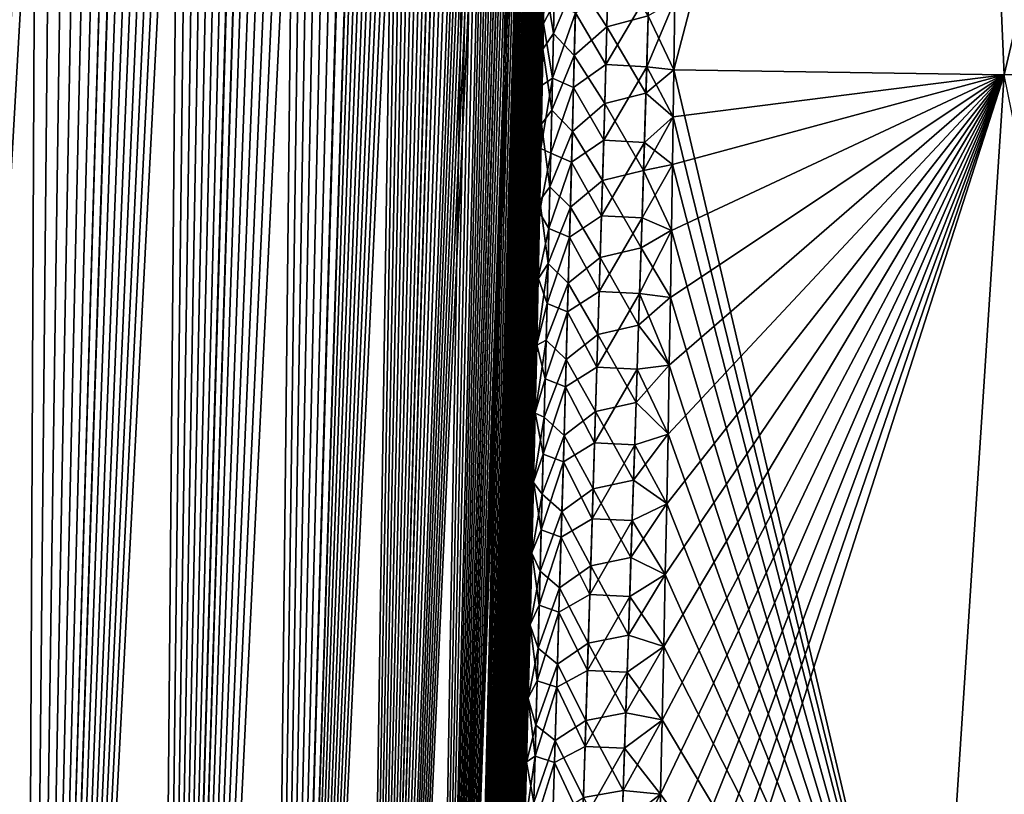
# Model space of a CAD drawing. Header units: metres. Extents: x -109 to 109, y -108 to 40.
# Tile 21 of 230: x -94.46 to -88.27, y -91.26 to -86.39. Entities that reach past the tile are written whole.
import ezdxf

# ---------------------------------------------------------------- set-up
doc = ezdxf.new("R2010")
doc.units = ezdxf.units.M
doc.layers.add('solid_K_24_42_17_000C74_XXXX', color=7, linetype='CONTINUOUS')

msp = doc.modelspace()

# ---------------------------------------------------------------- linework, layer by layer
at = {"layer": 'solid_K_24_42_17_000C74_XXXX'}
for points in [[(-94.447647, -102.814323, -9.416268), (-92.932785, -68.182434, -9.58443), (-92.840744, -68.197952, -9.748651)], [(-94.447647, -102.814323, -9.416268), (-93.026627, -68.18335, -9.42215), (-92.932785, -68.182434, -9.58443)], [(-94.447647, -102.814323, -9.416268), (-93.123207, -68.200546, -9.26022), (-93.026627, -68.18335, -9.42215)], [(-94.447647, -102.814323, -9.416268), (-92.840744, -68.197952, -9.748651), (-92.74968, -68.230331, -9.916449)], [(-94.447647, -102.814323, -9.416268), (-93.223358, -68.234657, -9.097376), (-93.123207, -68.200546, -9.26022)], [(-94.447647, -102.814323, -9.416268), (-92.74968, -68.230331, -9.916449), (-92.659004, -68.280769, -10.089181)], [(-94.447647, -102.814323, -9.416268), (-93.328117, -68.287125, -8.932212), (-93.223358, -68.234657, -9.097376)], [(-93.629028, -102.814362, 10.834067), (-93.022163, -68.182907, 9.429756), (-93.118828, -68.199364, 9.267455)], [(-93.629028, -102.814362, 10.834067), (-92.928116, -68.182907, 9.592643), (-93.022163, -68.182907, 9.429756)], [(-93.629028, -102.814362, 10.834067), (-92.835831, -68.199203, 9.757564), (-92.928116, -68.182907, 9.592643)], [(-93.629028, -102.814362, 10.834067), (-92.744606, -68.23262, 9.925951), (-92.835831, -68.199203, 9.757564)], [(-93.629028, -102.814362, 10.834067), (-93.118828, -68.199364, 9.267455), (-93.219139, -68.232971, 9.104136)], [(-93.629028, -102.814362, 10.834067), (-92.653587, -68.28447, 10.099691), (-92.744606, -68.23262, 9.925951)], [(-93.629028, -102.814362, 10.834067), (-93.219139, -68.232971, 9.104136), (-93.324188, -68.284912, 8.938316)], [(-93.62915, -102.814377, -10.833833), (-94.447647, -102.814323, -9.416268), (-92.659004, -68.280769, -10.089181)], [(-94.447647, -102.814323, -9.416268), (-93.438812, -68.359993, -8.763078), (-93.328117, -68.287125, -8.932212)], [(-94.447433, -102.814339, 9.416606), (-93.324188, -68.284912, 8.938316), (-93.434982, -68.357117, 8.768842)], [(-94.447433, -102.814339, 9.416606), (-93.629028, -102.814362, 10.834067), (-93.324188, -68.284912, 8.938316)], [(-93.62915, -102.814377, -10.833833), (-92.659004, -68.280769, -10.089181), (-92.568039, -68.351288, -10.268619)], [(-93.629028, -102.814362, 10.834067), (-92.562141, -68.356621, 10.280478), (-92.653587, -68.28447, 10.099691)], [(-94.447433, -102.814339, 9.416606), (-93.434982, -68.357117, 8.768842), (-93.552803, -68.452438, 8.594313)], [(-93.62915, -102.814377, -10.833833), (-92.568039, -68.351288, -10.268619), (-92.476082, -68.444664, -10.456824)], [(-93.629028, -102.814362, 10.834067), (-92.936798, -102.673813, 12.322021), (-92.562141, -68.356621, 10.280478)], [(-92.936798, -102.673813, 12.322021), (-92.46981, -68.451813, 10.469918), (-92.562141, -68.356621, 10.280478)], [(-95.389999, -102.673729, -8.073124), (-93.556717, -68.455933, -8.588606), (-93.438812, -68.359993, -8.763078)], [(-94.447647, -102.814323, -9.416268), (-95.389999, -102.673729, -8.073124), (-93.438812, -68.359993, -8.763078)], [(-95.389999, -102.673729, -8.073124), (-93.683083, -68.578522, -8.407708), (-93.556717, -68.455933, -8.588606)], [(-94.447433, -102.814339, 9.416606), (-93.552803, -68.452438, 8.594313), (-93.679207, -68.574532, 8.413167)], [(-93.62915, -102.814377, -10.833833), (-92.476082, -68.444664, -10.456824), (-92.382645, -68.5644, -10.655747)], [(-92.936798, -102.673813, 12.322021), (-92.376175, -68.573685, 10.669834), (-92.46981, -68.451813, 10.469918)], [(-95.389999, -102.673729, -8.073124), (-93.819427, -68.732323, -8.219105), (-93.683083, -68.578522, -8.407708)], [(-94.447433, -102.814339, 9.416606), (-93.679207, -68.574532, 8.413167), (-93.815483, -68.727547, 8.224475)], [(-93.62915, -102.814377, -10.833833), (-92.382645, -68.5644, -10.655747), (-92.28756, -68.714836, -10.866991)], [(-92.936798, -102.673813, 12.322021), (-92.280853, -68.726692, 10.882255), (-92.376175, -68.573685, 10.669834)], [(-94.447433, -102.814339, 9.416606), (-93.815483, -68.727547, 8.224475), (-93.962738, -68.916412, 8.027759)], [(-93.62915, -102.814377, -10.833833), (-92.28756, -68.714836, -10.866991), (-92.190651, -68.901482, -11.092478)], [(-92.936798, -102.673813, 12.322021), (-92.184036, -68.915497, 11.108274), (-92.280853, -68.726692, 10.882255)], [(-95.389999, -102.673729, -8.073124), (-93.967033, -68.922318, -8.022128), (-93.819427, -68.732323, -8.219105)], [(-94.447433, -102.814339, 9.416606), (-93.962738, -68.916412, 8.027759), (-94.121979, -69.146706, 7.82286)], [(-93.62915, -102.814377, -10.833833), (-92.190651, -68.901482, -11.092478), (-92.092377, -69.129768, -11.333028)], [(-92.936798, -102.673813, 12.322021), (-92.086243, -69.1455, 11.348489), (-92.184036, -68.915497, 11.108274)], [(-95.389999, -102.673729, -8.073124), (-94.126526, -69.15361, -7.817119), (-93.967033, -68.922318, -8.022128)], [(-95.389999, -102.673729, -8.073124), (-94.29821, -69.431015, -7.604903), (-94.126526, -69.15361, -7.817119)], [(-94.447433, -102.814339, 9.416606), (-94.121979, -69.146706, 7.82286), (-94.293648, -69.423256, 7.610432)], [(-93.62915, -102.814377, -10.833833), (-92.092377, -69.129768, -11.333028), (-91.99379, -69.404533, -11.588164)], [(-92.936798, -102.673813, 12.322021), (-91.988235, -69.421478, 11.602988), (-92.086243, -69.1455, 11.348489)], [(-92.936829, -102.673828, -12.321931), (-93.62915, -102.814377, -10.833833), (-91.99379, -69.404533, -11.588164)], [(-92.936829, -102.673828, -12.321931), (-91.99379, -69.404533, -11.588164), (-91.895912, -69.730164, -11.857333)], [(-95.389999, -102.673729, -8.073124), (-94.482361, -69.759254, -7.386356), (-94.29821, -69.431015, -7.604903)], [(-95.389816, -102.673767, 8.073364), (-94.293648, -69.423256, 7.610432), (-94.477829, -69.750809, 7.391623)], [(-95.389816, -102.673767, 8.073364), (-94.447433, -102.814339, 9.416606), (-94.293648, -69.423256, 7.610432)], [(-92.936798, -102.673813, 12.322021), (-91.890923, -69.748352, 11.87153), (-91.988235, -69.421478, 11.602988)], [(-92.936829, -102.673828, -12.321931), (-91.895912, -69.730164, -11.857333), (-91.847527, -69.913559, -11.997086)], [(-92.936798, -102.673813, 12.322021), (-92.374969, -102.389511, 13.877009), (-91.890923, -69.748352, 11.87153)], [(-92.374969, -102.389511, 13.877009), (-91.842812, -69.932373, 12.010978), (-91.890923, -69.748352, 11.87153)], [(-92.936829, -102.673828, -12.321931), (-91.847527, -69.913559, -11.997086), (-91.799675, -70.111702, -12.140253)], [(-92.374969, -102.389511, 13.877009), (-91.795235, -70.130981, 12.153804), (-91.842812, -69.932373, 12.010978)], [(-92.936829, -102.673828, -12.321931), (-91.799675, -70.111702, -12.140253), (-91.752434, -70.324944, -12.286847)], [(-92.374969, -102.389511, 13.877009), (-91.748268, -70.344589, 12.300027), (-91.795235, -70.130981, 12.153804)], [(-92.936829, -102.673828, -12.321931), (-91.752434, -70.324944, -12.286847), (-91.70594, -70.554657, -12.436835)], [(-92.374969, -102.389511, 13.877009), (-91.702072, -70.574631, 12.449594), (-91.748268, -70.344589, 12.300027)], [(-92.936829, -102.673828, -12.321931), (-91.70594, -70.554657, -12.436835), (-91.660271, -70.800621, -12.59024)], [(-92.374969, -102.389511, 13.877009), (-91.656693, -70.820885, 12.602534), (-91.702072, -70.574631, 12.449594)], [(-92.936829, -102.673828, -12.321931), (-91.660271, -70.800621, -12.59024), (-91.615585, -71.06472, -12.746976)], [(-92.374969, -102.389511, 13.877009), (-91.612289, -71.085213, 12.758819), (-91.656693, -70.820885, 12.602534)], [(-92.936829, -102.673828, -12.321931), (-91.615585, -71.06472, -12.746976), (-91.571945, -71.346642, -12.907063)], [(-92.374969, -102.389511, 13.877009), (-91.568916, -71.367279, 12.918473), (-91.612289, -71.085213, 12.758819)], [(-92.936829, -102.673828, -12.321931), (-91.571945, -71.346642, -12.907063), (-91.529518, -71.648193, -13.070462)], [(-92.374969, -102.389511, 13.877009), (-91.526741, -71.668907, 13.081435), (-91.568916, -71.367279, 12.918473)], [(-92.936829, -102.673828, -12.321931), (-91.529518, -71.648193, -13.070462), (-91.48838, -71.96965, -13.237178)], [(-92.374969, -102.389511, 13.877009), (-91.485855, -71.990387, 13.247699), (-91.526741, -71.668907, 13.081435)], [(-92.374962, -102.389511, -13.877025), (-92.936829, -102.673828, -12.321931), (-91.48838, -71.96965, -13.237178)], [(-92.374969, -102.389511, 13.877009), (-91.446373, -72.332756, 13.417241), (-91.485855, -71.990387, 13.247699)], [(-92.374962, -102.389511, -13.877025), (-91.48838, -71.96965, -13.237178), (-91.448654, -72.312065, -13.407183)], [(-92.374962, -102.389511, -13.877025), (-91.448654, -72.312065, -13.407183), (-91.410477, -72.676926, -13.580441)], [(-92.374969, -102.389511, 13.877009), (-91.949875, -101.955246, 15.495239), (-91.446373, -72.332756, 13.417241)], [(-91.949875, -101.955246, 15.495239), (-91.408432, -72.69751, 13.59002), (-91.446373, -72.332756, 13.417241)], [(-92.374962, -102.389511, -13.877025), (-91.410477, -72.676926, -13.580441), (-91.373932, -73.064224, -13.756949)], [(-91.949875, -101.955246, 15.495239), (-91.372108, -73.084648, 13.76604), (-91.408432, -72.69751, 13.59002)], [(-92.374962, -102.389511, -13.877025), (-91.373932, -73.064224, -13.756949), (-91.339203, -73.476494, -13.936599)], [(-91.949875, -101.955246, 15.495239), (-91.337601, -73.496696, 13.945207), (-91.372108, -73.084648, 13.76604)], [(-92.374962, -102.389511, -13.877025), (-91.339203, -73.476494, -13.936599), (-91.306343, -73.913231, -14.119415)], [(-91.949875, -101.955246, 15.495239), (-91.304947, -73.933136, 14.127546), (-91.337601, -73.496696, 13.945207)], [(-92.374962, -102.389511, -13.877025), (-91.306343, -73.913231, -14.119415), (-91.285583, -74.219429, -14.242971)], [(-91.949875, -101.955246, 15.495239), (-91.284309, -74.239113, 14.250788), (-91.304947, -73.933136, 14.127546)], [(-92.374962, -102.389511, -13.877025), (-91.285583, -74.219429, -14.242971), (-91.265785, -74.538101, -14.36785)], [(-91.949875, -101.955246, 15.495239), (-91.264633, -74.557533, 14.375355), (-91.284309, -74.239113, 14.250788)], [(-92.374962, -102.389511, -13.877025), (-91.265785, -74.538101, -14.36785), (-91.246933, -74.86866, -14.494083)], [(-91.949875, -101.955246, 15.495239), (-91.245895, -74.887825, 14.50128), (-91.264633, -74.557533, 14.375355)], [(-92.374962, -102.389511, -13.877025), (-91.246933, -74.86866, -14.494083), (-91.229118, -75.212341, -14.621584)], [(-91.949875, -101.955246, 15.495239), (-91.228195, -75.231201, 14.628473), (-91.245895, -74.887825, 14.50128)], [(-92.374962, -102.389511, -13.877025), (-91.229118, -75.212341, -14.621584), (-91.21241, -75.570206, -14.750277)], [(-91.949875, -101.955246, 15.495239), (-91.211586, -75.588745, 14.756859), (-91.228195, -75.231201, 14.628473)], [(-92.374962, -102.389511, -13.877025), (-91.21241, -75.570206, -14.750277), (-91.19677, -75.941315, -14.88024)], [(-91.949875, -101.955246, 15.495239), (-91.196053, -75.959496, 14.886518), (-91.211586, -75.588745, 14.756859)], [(-92.374962, -102.389511, -13.877025), (-91.19677, -75.941315, -14.88024), (-91.182274, -76.326477, -15.011391)], [(-91.949875, -101.955246, 15.495239), (-91.181648, -76.344284, 15.017364), (-91.196053, -75.959496, 14.886518)], [(-91.949875, -101.955231, -15.495274), (-92.374962, -102.389511, -13.877025), (-91.182274, -76.326477, -15.011391)], [(-91.949875, -101.955231, -15.495274), (-91.182274, -76.326477, -15.011391), (-91.169006, -76.727165, -15.143586)], [(-91.949875, -101.955246, 15.495239), (-91.168465, -76.744583, 15.149257), (-91.181648, -76.344284, 15.017364)], [(-91.949875, -101.955231, -15.495274), (-91.169006, -76.727165, -15.143586), (-91.156975, -77.143326, -15.276844)], [(-91.949875, -101.955246, 15.495239), (-91.791153, -101.679115, 16.326649), (-91.168465, -76.744583, 15.149257)], [(-91.791153, -101.679115, 16.326649), (-91.156517, -77.160316, 15.282216), (-91.168465, -76.744583, 15.149257)], [(-91.949875, -101.955231, -15.495274), (-91.156975, -77.143326, -15.276844), (-91.146187, -77.574547, -15.411194)], [(-91.791153, -101.679115, 16.326649), (-91.145805, -77.591095, 15.416269), (-91.156517, -77.160316, 15.282216)], [(-91.949875, -101.955231, -15.495274), (-91.146187, -77.574547, -15.411194), (-91.136734, -78.022522, -15.546426)], [(-91.791153, -101.679115, 16.326649), (-91.136421, -78.038605, 15.551209), (-91.145805, -77.591095, 15.416269)], [(-91.949875, -101.955231, -15.495274), (-91.136734, -78.022522, -15.546426), (-91.1287, -78.488457, -15.682397)], [(-91.791153, -101.679115, 16.326649), (-91.128456, -78.504059, 15.686893), (-91.136421, -78.038605, 15.551209)], [(-91.949875, -101.955231, -15.495274), (-91.1287, -78.488457, -15.682397), (-91.12355, -78.848763, -15.784986)], [(-91.791153, -101.679115, 16.326649), (-91.123352, -78.863983, 15.789268), (-91.128456, -78.504059, 15.686893)], [(-91.949875, -101.955231, -15.495274), (-91.12355, -78.848763, -15.784986), (-91.119202, -79.218948, -15.888005)], [(-91.791153, -101.679115, 16.326649), (-91.119049, -79.23378, 15.892076), (-91.123352, -78.863983, 15.789268)], [(-91.791145, -101.6791, -16.326679), (-91.949875, -101.955231, -15.495274), (-91.119202, -79.218948, -15.888005)], [(-91.791153, -101.679115, 16.326649), (-91.115578, -79.614296, 15.995188), (-91.119049, -79.23378, 15.892076)], [(-91.791145, -101.6791, -16.326679), (-91.119202, -79.218948, -15.888005), (-91.115692, -79.599861, -15.991324)], [(-91.791153, -101.679115, 16.326649), (-91.669922, -101.361794, 17.171984), (-91.115578, -79.614296, 15.995188)], [(-91.791145, -101.6791, -16.326679), (-91.115692, -79.599861, -15.991324), (-91.113075, -79.99234, -16.094814)], [(-91.669922, -101.361794, 17.171984), (-91.112999, -80.006355, 16.098473), (-91.115578, -79.614296, 15.995188)], [(-90.34565, -86.704018, -19.019617), (-90.340057, -86.266762, -18.93644), (-88.562813, -79.883408, -18.688131)], [(-88.265182, -86.734787, -20.377903), (-90.34565, -86.704018, -19.019617), (-88.562813, -79.883408, -18.688131)], [(-90.34565, -86.703873, 19.019588), (-88.265175, -86.734787, 20.377907), (-88.562851, -79.883408, 18.688108)], [(-90.340065, -86.266823, 18.936449), (-90.34565, -86.703873, 19.019588), (-88.562851, -79.883408, 18.688108)], [(-88.265175, -86.734787, 20.377907), (-86.652893, -79.883408, 19.790821), (-88.562851, -79.883408, 18.688108)], [(-88.265182, -86.734787, -20.377903), (-88.562813, -79.883408, -18.688131), (-86.652878, -79.883408, -19.790831)], [(-86.048569, -86.703552, -21.500446), (-88.265182, -86.734787, -20.377903), (-86.652878, -79.883408, -19.790831)], [(-91.791145, -101.6791, -16.326679), (-91.113075, -79.99234, -16.094814), (-91.111313, -80.395653, -16.198601)], [(-91.669922, -101.361794, 17.171984), (-91.111267, -80.409241, 16.202061), (-91.112999, -80.006355, 16.098473)], [(-91.791145, -101.6791, -16.326679), (-91.111313, -80.395653, -16.198601), (-91.110382, -80.80957, -16.302711)], [(-91.669922, -101.361794, 17.171984), (-91.110367, -80.822731, 16.305973), (-91.111267, -80.409241, 16.202061)], [(-91.791145, -101.6791, -16.326679), (-91.110382, -80.80957, -16.302711), (-91.110352, -81.2351, -16.40696)], [(-91.669922, -101.361794, 17.171984), (-91.110367, -81.24781, 16.410027), (-91.110367, -80.822731, 16.305973)], [(-91.791145, -101.6791, -16.326679), (-91.110352, -81.2351, -16.40696), (-91.111267, -81.673241, -16.511158)], [(-91.669922, -101.361794, 17.171984), (-91.111305, -81.685501, 16.514034), (-91.110367, -81.24781, 16.410027)], [(-91.791145, -101.6791, -16.326679), (-91.111267, -81.673241, -16.511158), (-91.112709, -82.033371, -16.594383)], [(-91.669922, -101.361794, 17.171984), (-91.11322, -82.136398, 16.617889), (-91.111305, -81.685501, 16.514034)], [(-91.791145, -101.6791, -16.326679), (-91.112709, -82.033371, -16.594383), (-91.114723, -82.401062, -16.677696)], [(-91.669922, -101.361794, 17.171984), (-91.116028, -82.599098, 16.721882), (-91.11322, -82.136398, 16.617889)], [(-91.791145, -101.6791, -16.326679), (-91.114723, -82.401062, -16.677696), (-91.117317, -82.776489, -16.761047)], [(-91.669922, -101.361794, 17.171984), (-91.119759, -83.074333, 16.825832), (-91.116028, -82.599098, 16.721882)], [(-91.791145, -101.6791, -16.326679), (-91.117317, -82.776489, -16.761047), (-91.120522, -83.160248, -16.844299)], [(-91.669922, -101.361794, 17.171984), (-91.124481, -83.563309, 16.929468), (-91.119759, -83.074333, 16.825832)], [(-91.669914, -101.361786, -17.17201), (-91.791145, -101.6791, -16.326679), (-91.120522, -83.160248, -16.844299)], [(-91.669914, -101.361786, -17.17201), (-91.120522, -83.160248, -16.844299), (-91.124367, -83.552963, -16.927313)], [(-91.669922, -101.361794, 17.171984), (-91.587524, -101.001648, 18.030436), (-91.124481, -83.563309, 16.929468)], [(-91.669914, -101.361786, -17.17201), (-91.124367, -83.552963, -16.927313), (-91.128891, -83.955231, -17.009947)], [(-91.587524, -101.001648, 18.030436), (-91.129005, -83.965172, 17.011967), (-91.124481, -83.563309, 16.929468)], [(-91.669914, -101.361786, -17.17201), (-91.128891, -83.955231, -17.009947), (-91.134071, -84.367134, -17.092188)], [(-91.587524, -101.001648, 18.030436), (-91.134201, -84.376678, 17.094076), (-91.129005, -83.965172, 17.011967)], [(-91.669914, -101.361786, -17.17201), (-91.134071, -84.367134, -17.092188), (-91.139854, -84.78746, -17.174326)], [(-91.587524, -101.001648, 18.030436), (-91.139984, -84.796593, 17.176085), (-91.134201, -84.376678, 17.094076)], [(-91.669914, -101.361786, -17.17201), (-91.139854, -84.78746, -17.174326), (-91.146255, -85.216797, -17.256207)], [(-91.587524, -101.001648, 18.030436), (-91.146393, -85.225517, 17.257839), (-91.139984, -84.796593, 17.176085)], [(-91.669914, -101.361786, -17.17201), (-91.146255, -85.216797, -17.256207), (-91.15332, -85.65593, -17.337635)], [(-91.587524, -101.001648, 18.030436), (-91.153458, -85.66423, 17.339146), (-91.146393, -85.225517, 17.257839)], [(-91.669914, -101.361786, -17.17201), (-91.15332, -85.65593, -17.337635), (-91.159729, -86.029907, -17.405006)], [(-91.587524, -101.001648, 18.030436), (-91.161209, -86.113503, 17.419807), (-91.153458, -85.66423, 17.339146)], [(-90.75383, -85.950081, 18.462008), (-90.959908, -86.136848, 18.166365), (-90.767044, -86.43325, 18.547686)], [(-90.75383, -85.950081, 18.462008), (-90.767044, -86.43325, 18.547686), (-90.50679, -86.364944, 18.820297)], [(-91.092804, -85.992828, 17.778662), (-91.161209, -86.113503, 17.419807), (-91.103142, -86.474579, 17.863062)], [(-91.092804, -85.992828, 17.778662), (-91.103142, -86.474579, 17.863062), (-90.959908, -86.136848, 18.166365)], [(-91.669914, -101.361786, -17.17201), (-91.159729, -86.029907, -17.405006), (-91.166634, -86.411674, -17.471813)], [(-91.098801, -86.283508, -17.830582), (-91.166634, -86.411674, -17.471813), (-91.159729, -86.029907, -17.405006)], [(-91.587524, -101.001648, 18.030436), (-91.169678, -86.574112, 17.49963), (-91.161209, -86.113503, 17.419807)], [(-91.103142, -86.474579, 17.863062), (-91.161209, -86.113503, 17.419807), (-91.169678, -86.574112, 17.49963)], [(-91.103142, -86.474579, 17.863062), (-90.971771, -86.613907, 18.249395), (-90.959908, -86.136848, 18.166365)], [(-90.767044, -86.43325, 18.547686), (-90.959908, -86.136848, 18.166365), (-90.971771, -86.613907, 18.249395)], [(-90.964722, -86.344154, -18.203365), (-90.760155, -86.195595, -18.506351), (-90.773323, -86.670776, -18.589283)], [(-90.773323, -86.670776, -18.589283), (-90.760155, -86.195595, -18.506351), (-90.501892, -86.21077, -18.793131)], [(-90.773323, -86.670776, -18.589283), (-90.501892, -86.21077, -18.793131), (-90.516174, -86.685562, -18.876711)], [(-90.516174, -86.685562, -18.876711), (-90.501892, -86.21077, -18.793131), (-90.340057, -86.266762, -18.93644)], [(-90.516174, -86.685562, -18.876711), (-90.340057, -86.266762, -18.93644), (-90.34565, -86.704018, -19.019617)], [(-90.50679, -86.364944, 18.820297), (-90.34565, -86.703873, 19.019588), (-90.340065, -86.266823, 18.936449)], [(-91.109207, -86.755844, -17.911783), (-91.166634, -86.411674, -17.471813), (-91.098801, -86.283508, -17.830582)], [(-91.109207, -86.755844, -17.911783), (-91.098801, -86.283508, -17.830582), (-90.964722, -86.344154, -18.203365)], [(-91.109207, -86.755844, -17.911783), (-90.964722, -86.344154, -18.203365), (-90.976578, -86.814476, -18.284128)], [(-90.976578, -86.814476, -18.284128), (-90.964722, -86.344154, -18.203365), (-90.773323, -86.670776, -18.589283)], [(-90.767044, -86.43325, 18.547686), (-90.521523, -86.850906, 18.904919), (-90.50679, -86.364944, 18.820297)], [(-90.50679, -86.364944, 18.820297), (-90.521523, -86.850906, 18.904919), (-90.34565, -86.703873, 19.019588)], [(-91.669914, -101.361786, -17.17201), (-91.166634, -86.411674, -17.471813), (-91.174034, -86.801422, -17.538023)], [(-91.109207, -86.755844, -17.911783), (-91.174034, -86.801422, -17.538023), (-91.166634, -86.411674, -17.471813)], [(-90.767044, -86.43325, 18.547686), (-90.971771, -86.613907, 18.249395), (-90.780632, -86.916824, 18.630711)], [(-90.767044, -86.43325, 18.547686), (-90.780632, -86.916824, 18.630711), (-90.521523, -86.850906, 18.904919)], [(-91.103142, -86.474579, 17.863062), (-91.169678, -86.574112, 17.49963), (-91.113937, -86.95681, 17.944866)], [(-91.103142, -86.474579, 17.863062), (-91.113937, -86.95681, 17.944866), (-90.971771, -86.613907, 18.249395)], [(-91.587524, -101.001648, 18.030436), (-91.178825, -87.045547, 17.578791), (-91.169678, -86.574112, 17.49963)], [(-91.113937, -86.95681, 17.944866), (-91.169678, -86.574112, 17.49963), (-91.178825, -87.045547, 17.578791)], [(-91.113937, -86.95681, 17.944866), (-90.984016, -87.091385, 18.329878), (-90.971771, -86.613907, 18.249395)], [(-90.780632, -86.916824, 18.630711), (-90.971771, -86.613907, 18.249395), (-90.984016, -87.091385, 18.329878)], [(-90.976578, -86.814476, -18.284128), (-90.773323, -86.670776, -18.589283), (-90.786835, -87.146339, -18.669668)], [(-90.786835, -87.146339, -18.669668), (-90.773323, -86.670776, -18.589283), (-90.516174, -86.685562, -18.876711)], [(-90.786835, -87.146339, -18.669668), (-90.516174, -86.685562, -18.876711), (-90.530754, -87.160706, -18.957718)], [(-90.530754, -87.160706, -18.957718), (-90.516174, -86.685562, -18.876711), (-90.349648, -87.000092, -19.07461)], [(-90.516174, -86.685562, -18.876711), (-90.34565, -86.704018, -19.019617), (-90.349648, -87.000092, -19.07461)], [(-88.716843, -93.64727, -21.160137), (-88.265182, -86.734787, -20.377903), (-86.048569, -86.703552, -21.500446)], [(-86.094376, -87.000793, -21.531528), (-88.716843, -93.64727, -21.160137), (-86.048569, -86.703552, -21.500446)], [(-91.109207, -86.755844, -17.911783), (-91.18187, -87.197998, -17.603981), (-91.174034, -86.801422, -17.538023)], [(-91.120033, -87.228622, -17.990513), (-91.18187, -87.197998, -17.603981), (-91.109207, -86.755844, -17.911783)], [(-91.120033, -87.228622, -17.990513), (-91.109207, -86.755844, -17.911783), (-90.976578, -86.814476, -18.284128)], [(-90.521523, -86.850906, 18.904919), (-90.34964, -86.999519, 19.074503), (-90.34565, -86.703873, 19.019588)], [(-90.486107, -93.647087, -20.034737), (-90.473923, -93.165527, -19.981939), (-88.265182, -86.734787, -20.377903)], [(-88.716843, -93.64727, -21.160137), (-90.486107, -93.647087, -20.034737), (-88.265182, -86.734787, -20.377903)], [(-90.473923, -93.165527, -19.981939), (-90.462151, -92.687408, -19.926994), (-88.265182, -86.734787, -20.377903)], [(-90.462151, -92.687408, -19.926994), (-90.450722, -92.210373, -19.869661), (-88.265182, -86.734787, -20.377903)], [(-90.450722, -92.210373, -19.869661), (-90.439621, -91.735344, -19.810089), (-88.265182, -86.734787, -20.377903)], [(-90.439621, -91.735344, -19.810089), (-90.428864, -91.263542, -19.748465), (-88.265182, -86.734787, -20.377903)], [(-90.428864, -91.263542, -19.748465), (-90.41848, -90.796158, -19.684992), (-88.265182, -86.734787, -20.377903)], [(-90.41848, -90.796158, -19.684992), (-90.408508, -90.334389, -19.619888), (-88.265182, -86.734787, -20.377903)], [(-90.408508, -90.334389, -19.619888), (-90.399017, -89.880943, -19.55361), (-88.265182, -86.734787, -20.377903)], [(-90.399017, -89.880943, -19.55361), (-90.39003, -89.43544, -19.486185), (-88.265182, -86.734787, -20.377903)], [(-90.39003, -89.43544, -19.486185), (-90.381653, -88.996758, -19.417442), (-88.265182, -86.734787, -20.377903)], [(-90.381653, -88.996758, -19.417442), (-90.373894, -88.563431, -19.3472), (-88.265182, -86.734787, -20.377903)], [(-90.373894, -88.563431, -19.3472), (-90.366707, -88.135925, -19.275633), (-88.265182, -86.734787, -20.377903)], [(-90.366707, -88.135925, -19.275633), (-90.360046, -87.714706, -19.202927), (-88.265182, -86.734787, -20.377903)], [(-90.360046, -87.714706, -19.202927), (-90.353882, -87.300247, -19.129267), (-88.265182, -86.734787, -20.377903)], [(-90.353882, -87.300247, -19.129267), (-90.349648, -87.000092, -19.07461), (-88.265182, -86.734787, -20.377903)], [(-90.349648, -87.000092, -19.07461), (-90.34565, -86.704018, -19.019617), (-88.265182, -86.734787, -20.377903)], [(-90.34964, -86.999519, 19.074503), (-88.716843, -93.64727, 21.160139), (-90.34565, -86.703873, 19.019588)], [(-88.716843, -93.64727, 21.160139), (-88.265175, -86.734787, 20.377907), (-90.34565, -86.703873, 19.019588)], [(-88.716843, -93.64727, 21.160139), (-86.857559, -93.647148, 22.12969), (-88.265175, -86.734787, 20.377907)], [(-91.669914, -101.361786, -17.17201), (-91.174034, -86.801422, -17.538023), (-91.18187, -87.197998, -17.603981)], [(-91.120033, -87.228622, -17.990513), (-90.976578, -86.814476, -18.284128), (-90.9888, -87.285202, -18.362432)], [(-90.9888, -87.285202, -18.362432), (-90.976578, -86.814476, -18.284128), (-90.786835, -87.146339, -18.669668)], [(-90.780632, -86.916824, 18.630711), (-90.536568, -87.337242, 18.986856), (-90.521523, -86.850906, 18.904919)], [(-90.521523, -86.850906, 18.904919), (-90.536568, -87.337242, 18.986856), (-90.34964, -86.999519, 19.074503)], [(-90.780632, -86.916824, 18.630711), (-90.984016, -87.091385, 18.329878), (-90.794556, -87.40078, 18.711117)], [(-90.780632, -86.916824, 18.630711), (-90.794556, -87.40078, 18.711117), (-90.536568, -87.337242, 18.986856)], [(-91.113937, -86.95681, 17.944866), (-91.178825, -87.045547, 17.578791), (-91.125168, -87.439484, 18.024111)], [(-91.113937, -86.95681, 17.944866), (-91.125168, -87.439484, 18.024111), (-90.984016, -87.091385, 18.329878)], [(-90.536568, -87.337242, 18.986856), (-90.353874, -87.299248, 19.129086), (-90.34964, -86.999519, 19.074503)], [(-90.530754, -87.160706, -18.957718), (-90.349648, -87.000092, -19.07461), (-90.353882, -87.300247, -19.129267)], [(-90.34964, -86.999519, 19.074503), (-90.353874, -87.299248, 19.129086), (-88.716843, -93.64727, 21.160139)], [(-86.094376, -87.000793, -21.531528), (-86.139771, -87.3022, -21.562653), (-88.716843, -93.64727, -21.160137)], [(-91.587524, -101.001648, 18.030436), (-91.188583, -87.526848, 17.65756), (-91.178825, -87.045547, 17.578791)], [(-91.125168, -87.439484, 18.024111), (-91.178825, -87.045547, 17.578791), (-91.188583, -87.526848, 17.65756)], [(-91.125168, -87.439484, 18.024111), (-90.996628, -87.569267, 18.407845), (-90.984016, -87.091385, 18.329878)], [(-90.794556, -87.40078, 18.711117), (-90.984016, -87.091385, 18.329878), (-90.996628, -87.569267, 18.407845)], [(-91.669914, -101.361786, -17.17201), (-91.18187, -87.197998, -17.603981), (-91.19014, -87.601616, -17.669598)], [(-91.120033, -87.228622, -17.990513), (-91.19014, -87.601616, -17.669598), (-91.18187, -87.197998, -17.603981)], [(-90.9888, -87.285202, -18.362432), (-90.786835, -87.146339, -18.669668), (-90.800652, -87.622276, -18.74754)], [(-90.800652, -87.622276, -18.74754), (-90.786835, -87.146339, -18.669668), (-90.530754, -87.160706, -18.957718)], [(-90.800652, -87.622276, -18.74754), (-90.530754, -87.160706, -18.957718), (-90.545609, -87.636192, -19.036186)], [(-90.545609, -87.636192, -19.036186), (-90.530754, -87.160706, -18.957718), (-90.353882, -87.300247, -19.129267)], [(-91.131248, -87.701828, -18.066803), (-91.19014, -87.601616, -17.669598), (-91.120033, -87.228622, -17.990513)], [(-91.131248, -87.701828, -18.066803), (-91.120033, -87.228622, -17.990513), (-90.9888, -87.285202, -18.362432)], [(-91.131248, -87.701828, -18.066803), (-90.9888, -87.285202, -18.362432), (-91.001358, -87.756317, -18.438307)], [(-91.001358, -87.756317, -18.438307), (-90.9888, -87.285202, -18.362432), (-90.800652, -87.622276, -18.74754)], [(-90.545609, -87.636192, -19.036186), (-90.353882, -87.300247, -19.129267), (-90.360046, -87.714706, -19.202927)], [(-90.536568, -87.337242, 18.986856), (-90.360031, -87.713501, 19.202717), (-90.353874, -87.299248, 19.129086)], [(-90.353874, -87.299248, 19.129086), (-90.360031, -87.713501, 19.202717), (-88.716843, -93.64727, 21.160139)], [(-86.139771, -87.3022, -21.562653), (-86.200455, -87.716522, -21.604803), (-88.716843, -93.64727, -21.160137)], [(-90.794556, -87.40078, 18.711117), (-90.551888, -87.823936, 19.066145), (-90.536568, -87.337242, 18.986856)], [(-90.536568, -87.337242, 18.986856), (-90.551888, -87.823936, 19.066145), (-90.360031, -87.713501, 19.202717)], [(-91.125168, -87.439484, 18.024111), (-91.188583, -87.526848, 17.65756), (-91.136795, -87.922592, 18.100824)], [(-91.125168, -87.439484, 18.024111), (-91.136795, -87.922592, 18.100824), (-90.996628, -87.569267, 18.407845)], [(-90.794556, -87.40078, 18.711117), (-90.996628, -87.569267, 18.407845), (-90.808784, -87.885117, 18.788937)], [(-90.794556, -87.40078, 18.711117), (-90.808784, -87.885117, 18.788937), (-90.551888, -87.823936, 19.066145)], [(-91.587524, -101.001648, 18.030436), (-91.199005, -88.018845, 17.735645), (-91.188583, -87.526848, 17.65756)], [(-91.136795, -87.922592, 18.100824), (-91.188583, -87.526848, 17.65756), (-91.199005, -88.018845, 17.735645)], [(-91.136795, -87.922592, 18.100824), (-91.009575, -88.047546, 18.483328), (-90.996628, -87.569267, 18.407845)], [(-90.808784, -87.885117, 18.788937), (-90.996628, -87.569267, 18.407845), (-91.009575, -88.047546, 18.483328)], [(-91.669914, -101.361786, -17.17201), (-91.19014, -87.601616, -17.669598), (-91.198875, -88.012772, -17.734701)], [(-91.131248, -87.701828, -18.066803), (-91.198875, -88.012772, -17.734701), (-91.19014, -87.601616, -17.669598)], [(-91.001358, -87.756317, -18.438307), (-90.800652, -87.622276, -18.74754), (-90.814751, -88.098564, -18.822927)], [(-90.814751, -88.098564, -18.822927), (-90.800652, -87.622276, -18.74754), (-90.545609, -87.636192, -19.036186)], [(-90.814751, -88.098564, -18.822927), (-90.545609, -87.636192, -19.036186), (-90.560707, -88.112007, -19.112146)], [(-90.560707, -88.112007, -19.112146), (-90.545609, -87.636192, -19.036186), (-90.360046, -87.714706, -19.202927)], [(-91.142838, -88.175438, -18.14068), (-91.198875, -88.012772, -17.734701), (-91.131248, -87.701828, -18.066803)], [(-91.142838, -88.175438, -18.14068), (-91.131248, -87.701828, -18.066803), (-91.001358, -87.756317, -18.438307)], [(-91.142838, -88.175438, -18.14068), (-91.001358, -87.756317, -18.438307), (-91.014229, -88.227798, -18.51178)], [(-91.014229, -88.227798, -18.51178), (-91.001358, -87.756317, -18.438307), (-90.814751, -88.098564, -18.822927)], [(-90.560707, -88.112007, -19.112146), (-90.360046, -87.714706, -19.202927), (-90.366707, -88.135925, -19.275633)], [(-90.551888, -87.823936, 19.066145), (-90.366684, -88.134552, 19.275402), (-90.360031, -87.713501, 19.202717)], [(-90.360031, -87.713501, 19.202717), (-90.366684, -88.134552, 19.275402), (-88.716843, -93.64727, 21.160139)], [(-86.200455, -87.716522, -21.604803), (-86.260078, -88.13765, -21.646908), (-88.716843, -93.64727, -21.160137)], [(-90.808784, -87.885117, 18.788937), (-90.567451, -88.310974, 19.14282), (-90.551888, -87.823936, 19.066145)], [(-90.551888, -87.823936, 19.066145), (-90.567451, -88.310974, 19.14282), (-90.366684, -88.134552, 19.275402)], [(-91.136795, -87.922592, 18.100824), (-91.199005, -88.018845, 17.735645), (-91.208214, -88.437637, 17.799973)], [(-91.136795, -87.922592, 18.100824), (-91.208214, -88.437637, 17.799973), (-91.148788, -88.40612, 18.175037)], [(-91.136795, -87.922592, 18.100824), (-91.148788, -88.40612, 18.175037), (-91.009575, -88.047546, 18.483328)], [(-90.808784, -87.885117, 18.788937), (-91.009575, -88.047546, 18.483328), (-90.823288, -88.36982, 18.864202)], [(-90.808784, -87.885117, 18.788937), (-90.823288, -88.36982, 18.864202), (-90.567451, -88.310974, 19.14282)], [(-91.669914, -101.361786, -17.17201), (-91.198875, -88.012772, -17.734701), (-91.208084, -88.431953, -17.799116)], [(-91.587524, -101.001648, 18.030436), (-91.208214, -88.437637, 17.799973), (-91.199005, -88.018845, 17.735645)], [(-91.142838, -88.175438, -18.14068), (-91.208084, -88.431953, -17.799116), (-91.198875, -88.012772, -17.734701)], [(-91.148788, -88.40612, 18.175037), (-91.022827, -88.526184, 18.556355), (-91.009575, -88.047546, 18.483328)], [(-90.823288, -88.36982, 18.864202), (-91.009575, -88.047546, 18.483328), (-91.022827, -88.526184, 18.556355)], [(-91.014229, -88.227798, -18.51178), (-90.814751, -88.098564, -18.822927), (-90.829109, -88.575195, -18.895864)], [(-90.829109, -88.575195, -18.895864), (-90.814751, -88.098564, -18.822927), (-90.560707, -88.112007, -19.112146)], [(-90.829109, -88.575195, -18.895864), (-90.560707, -88.112007, -19.112146), (-90.576027, -88.58815, -19.185631)], [(-90.576027, -88.58815, -19.185631), (-90.560707, -88.112007, -19.112146), (-90.373894, -88.563431, -19.3472)], [(-90.560707, -88.112007, -19.112146), (-90.366707, -88.135925, -19.275633), (-90.373894, -88.563431, -19.3472)], [(-91.15477, -88.649429, -18.212172), (-91.208084, -88.431953, -17.799116), (-91.142838, -88.175438, -18.14068)], [(-91.15477, -88.649429, -18.212172), (-91.142838, -88.175438, -18.14068), (-91.014229, -88.227798, -18.51178)], [(-90.567451, -88.310974, 19.14282), (-90.373863, -88.561928, 19.346956), (-90.366684, -88.134552, 19.275402)], [(-90.366684, -88.134552, 19.275402), (-90.373863, -88.561928, 19.346956), (-88.716843, -93.64727, 21.160139)], [(-86.260078, -88.13765, -21.646908), (-86.318451, -88.565125, -21.688908), (-88.716843, -93.64727, -21.160137)], [(-91.15477, -88.649429, -18.212172), (-91.014229, -88.227798, -18.51178), (-91.027382, -88.699638, -18.582878)], [(-91.027382, -88.699638, -18.582878), (-91.014229, -88.227798, -18.51178), (-90.829109, -88.575195, -18.895864)], [(-90.823288, -88.36982, 18.864202), (-90.583229, -88.798332, 19.216917), (-90.567451, -88.310974, 19.14282)], [(-90.567451, -88.310974, 19.14282), (-90.583229, -88.798332, 19.216917), (-90.373863, -88.561928, 19.346956)], [(-90.823288, -88.36982, 18.864202), (-91.022827, -88.526184, 18.556355), (-90.838043, -88.854858, 18.936951)], [(-90.823288, -88.36982, 18.864202), (-90.838043, -88.854858, 18.936951), (-90.583229, -88.798332, 19.216917)], [(-91.587524, -101.00164, -18.03046), (-91.669914, -101.361786, -17.17201), (-91.208084, -88.431953, -17.799116)], [(-91.587524, -101.00164, -18.03046), (-91.208084, -88.431953, -17.799116), (-91.217789, -88.859665, -17.862667)], [(-91.587524, -101.001648, 18.030436), (-91.217911, -88.864967, 17.863443), (-91.208214, -88.437637, 17.799973)], [(-91.148788, -88.40612, 18.175037), (-91.208214, -88.437637, 17.799973), (-91.217911, -88.864967, 17.863443)], [(-91.148788, -88.40612, 18.175037), (-91.217911, -88.864967, 17.863443), (-91.161125, -88.890038, 18.246782)], [(-91.15477, -88.649429, -18.212172), (-91.217789, -88.859665, -17.862667), (-91.208084, -88.431953, -17.799116)], [(-91.148788, -88.40612, 18.175037), (-91.161125, -88.890038, 18.246782), (-91.022827, -88.526184, 18.556355)], [(-91.161125, -88.890038, 18.246782), (-91.036354, -89.005188, 18.626959), (-91.022827, -88.526184, 18.556355)], [(-90.838043, -88.854858, 18.936951), (-91.022827, -88.526184, 18.556355), (-91.036354, -89.005188, 18.626959)], [(-90.583229, -88.798332, 19.216917), (-90.381622, -88.995186, 19.417196), (-90.373863, -88.561928, 19.346956)], [(-90.373863, -88.561928, 19.346956), (-90.381622, -88.995186, 19.417196), (-88.716843, -93.64727, 21.160139)], [(-91.027382, -88.699638, -18.582878), (-90.829109, -88.575195, -18.895864), (-90.843697, -89.052155, -18.966379)], [(-90.843697, -89.052155, -18.966379), (-90.829109, -88.575195, -18.895864), (-90.576027, -88.58815, -19.185631)], [(-90.843697, -89.052155, -18.966379), (-90.576027, -88.58815, -19.185631), (-90.591537, -89.06459, -19.25667)], [(-90.591537, -89.06459, -19.25667), (-90.576027, -88.58815, -19.185631), (-90.381653, -88.996758, -19.417442)], [(-90.576027, -88.58815, -19.185631), (-90.373894, -88.563431, -19.3472), (-90.381653, -88.996758, -19.417442)], [(-86.318451, -88.565125, -21.688908), (-86.375397, -88.998466, -21.730747), (-88.716843, -93.64727, -21.160137)], [(-91.167007, -89.123795, -18.281307), (-91.217789, -88.859665, -17.862667), (-91.15477, -88.649429, -18.212172)], [(-91.167007, -89.123795, -18.281307), (-91.15477, -88.649429, -18.212172), (-91.027382, -88.699638, -18.582878)], [(-91.167007, -89.123795, -18.281307), (-91.027382, -88.699638, -18.582878), (-91.040794, -89.171814, -18.651634)], [(-91.040794, -89.171814, -18.651634), (-91.027382, -88.699638, -18.582878), (-90.843697, -89.052155, -18.966379)], [(-90.838043, -88.854858, 18.936951), (-90.599197, -89.286011, 19.288469), (-90.583229, -88.798332, 19.216917)], [(-90.583229, -88.798332, 19.216917), (-90.599197, -89.286011, 19.288469), (-90.381622, -88.995186, 19.417196)], [(-91.587524, -101.00164, -18.03046), (-91.217789, -88.859665, -17.862667), (-91.228012, -89.296402, -17.925182)], [(-91.587524, -101.001648, 18.030436), (-91.545441, -100.596848, 18.901022), (-91.217911, -88.864967, 17.863443)], [(-91.545441, -100.596848, 18.901022), (-91.228127, -89.301331, 17.92588), (-91.217911, -88.864967, 17.863443)], [(-91.161125, -88.890038, 18.246782), (-91.217911, -88.864967, 17.863443), (-91.228127, -89.301331, 17.92588)], [(-91.167007, -89.123795, -18.281307), (-91.228012, -89.296402, -17.925182), (-91.217789, -88.859665, -17.862667)], [(-90.838043, -88.854858, 18.936951), (-91.036354, -89.005188, 18.626959), (-90.853012, -89.340233, 19.007214)], [(-90.838043, -88.854858, 18.936951), (-90.853012, -89.340233, 19.007214), (-90.599197, -89.286011, 19.288469)], [(-91.161125, -88.890038, 18.246782), (-91.228127, -89.301331, 17.92588), (-91.173775, -89.374336, 18.31609)], [(-91.161125, -88.890038, 18.246782), (-91.173775, -89.374336, 18.31609), (-91.036354, -89.005188, 18.626959)], [(-90.599197, -89.286011, 19.288469), (-90.389999, -89.433868, 19.485943), (-90.381622, -88.995186, 19.417196)], [(-90.591537, -89.06459, -19.25667), (-90.381653, -88.996758, -19.417442), (-90.39003, -89.43544, -19.486185)], [(-90.381622, -88.995186, 19.417196), (-90.389999, -89.433868, 19.485943), (-88.716843, -93.64727, 21.160139)], [(-91.173775, -89.374336, 18.31609), (-91.050125, -89.484528, 18.695169), (-91.036354, -89.005188, 18.626959)], [(-90.853012, -89.340233, 19.007214), (-91.036354, -89.005188, 18.626959), (-91.050125, -89.484528, 18.695169)], [(-91.040794, -89.171814, -18.651634), (-90.843697, -89.052155, -18.966379), (-90.85849, -89.529427, -19.0345)], [(-90.85849, -89.529427, -19.0345), (-90.843697, -89.052155, -18.966379), (-90.591537, -89.06459, -19.25667)], [(-86.375397, -88.998466, -21.730747), (-86.43074, -89.437218, -21.772377), (-88.716843, -93.64727, -21.160137)], [(-90.85849, -89.529427, -19.0345), (-90.591537, -89.06459, -19.25667), (-90.607216, -89.541328, -19.325294)], [(-90.607216, -89.541328, -19.325294), (-90.591537, -89.06459, -19.25667), (-90.39003, -89.43544, -19.486185)], [(-91.179527, -89.598518, -18.348114), (-91.228012, -89.296402, -17.925182), (-91.167007, -89.123795, -18.281307)], [(-91.179527, -89.598518, -18.348114), (-91.167007, -89.123795, -18.281307), (-91.040794, -89.171814, -18.651634)], [(-91.179527, -89.598518, -18.348114), (-91.040794, -89.171814, -18.651634), (-91.054443, -89.644318, -18.718073)], [(-91.054443, -89.644318, -18.718073), (-91.040794, -89.171814, -18.651634), (-90.85849, -89.529427, -19.0345)], [(-91.587524, -101.00164, -18.03046), (-91.228012, -89.296402, -17.925182), (-91.238724, -89.742088, -17.986664)], [(-91.545441, -100.596848, 18.901022), (-91.238838, -89.746666, 17.987289), (-91.228127, -89.301331, 17.92588)], [(-91.173775, -89.374336, 18.31609), (-91.228127, -89.301331, 17.92588), (-91.238838, -89.746666, 17.987289)], [(-91.179527, -89.598518, -18.348114), (-91.238724, -89.742088, -17.986664), (-91.228012, -89.296402, -17.925182)], [(-90.853012, -89.340233, 19.007214), (-90.615326, -89.773987, 19.35751), (-90.599197, -89.286011, 19.288469)], [(-90.599197, -89.286011, 19.288469), (-90.615326, -89.773987, 19.35751), (-90.389999, -89.433868, 19.485943)], [(-90.853012, -89.340233, 19.007214), (-91.050125, -89.484528, 18.695169), (-90.868172, -89.82592, 19.07502)], [(-90.853012, -89.340233, 19.007214), (-90.868172, -89.82592, 19.07502), (-90.615326, -89.773987, 19.35751)], [(-91.173775, -89.374336, 18.31609), (-91.238838, -89.746666, 17.987289), (-91.186699, -89.858986, 18.382988)], [(-91.173775, -89.374336, 18.31609), (-91.186699, -89.858986, 18.382988), (-91.050125, -89.484528, 18.695169)], [(-91.186699, -89.858986, 18.382988), (-91.064117, -89.964188, 18.761013), (-91.050125, -89.484528, 18.695169)], [(-90.868172, -89.82592, 19.07502), (-91.050125, -89.484528, 18.695169), (-91.064117, -89.964188, 18.761013)], [(-90.615326, -89.773987, 19.35751), (-90.398987, -89.879456, 19.553387), (-90.389999, -89.433868, 19.485943)], [(-90.607216, -89.541328, -19.325294), (-90.39003, -89.43544, -19.486185), (-90.399017, -89.880943, -19.55361)], [(-90.389999, -89.433868, 19.485943), (-90.398987, -89.879456, 19.553387), (-88.716843, -93.64727, 21.160139)], [(-86.43074, -89.437218, -21.772377), (-86.484642, -89.882881, -21.813885), (-88.716843, -93.64727, -21.160137)], [(-91.054443, -89.644318, -18.718073), (-90.85849, -89.529427, -19.0345), (-90.873451, -90.007004, -19.10026)], [(-90.873451, -90.007004, -19.10026), (-90.85849, -89.529427, -19.0345), (-90.607216, -89.541328, -19.325294)], [(-90.873451, -90.007004, -19.10026), (-90.607216, -89.541328, -19.325294), (-90.623032, -90.018349, -19.391535)], [(-90.623032, -90.018349, -19.391535), (-90.607216, -89.541328, -19.325294), (-90.399017, -89.880943, -19.55361)], [(-91.192314, -90.073578, -18.412619), (-91.238724, -89.742088, -17.986664), (-91.179527, -89.598518, -18.348114)], [(-91.192314, -90.073578, -18.412619), (-91.179527, -89.598518, -18.348114), (-91.054443, -89.644318, -18.718073)], [(-91.192314, -90.073578, -18.412619), (-91.054443, -89.644318, -18.718073), (-91.068298, -90.117134, -18.782223)], [(-91.068298, -90.117134, -18.782223), (-91.054443, -89.644318, -18.718073), (-90.873451, -90.007004, -19.10026)], [(-91.587524, -101.00164, -18.03046), (-91.238724, -89.742088, -17.986664), (-91.249863, -90.195198, -18.047586)], [(-91.545441, -100.596848, 18.901022), (-91.249969, -90.199463, 18.048147), (-91.238838, -89.746666, 17.987289)], [(-91.186699, -89.858986, 18.382988), (-91.238838, -89.746666, 17.987289), (-91.249969, -90.199463, 18.048147)], [(-91.192314, -90.073578, -18.412619), (-91.249863, -90.195198, -18.047586), (-91.238724, -89.742088, -17.986664)], [(-90.868172, -89.82592, 19.07502), (-90.631592, -90.26226, 19.424063), (-90.615326, -89.773987, 19.35751)], [(-90.615326, -89.773987, 19.35751), (-90.631592, -90.26226, 19.424063), (-90.398987, -89.879456, 19.553387)], [(-91.186699, -89.858986, 18.382988), (-91.249969, -90.199463, 18.048147), (-91.199883, -90.343987, 18.447496)], [(-91.186699, -89.858986, 18.382988), (-91.199883, -90.343987, 18.447496), (-91.064117, -89.964188, 18.761013)], [(-90.868172, -89.82592, 19.07502), (-91.064117, -89.964188, 18.761013), (-90.883507, -90.311913, 19.140394)], [(-90.868172, -89.82592, 19.07502), (-90.883507, -90.311913, 19.140394), (-90.631592, -90.26226, 19.424063)], [(-90.631592, -90.26226, 19.424063), (-90.408485, -90.333099, 19.619698), (-90.398987, -89.879456, 19.553387)], [(-90.623032, -90.018349, -19.391535), (-90.399017, -89.880943, -19.55361), (-90.408508, -90.334389, -19.619888)], [(-90.398987, -89.879456, 19.553387), (-90.408485, -90.333099, 19.619698), (-88.716843, -93.64727, 21.160139)], [(-86.484642, -89.882881, -21.813885), (-86.537315, -90.336624, -21.85527), (-88.716843, -93.64727, -21.160137)], [(-91.199883, -90.343987, 18.447496), (-91.078316, -90.444168, 18.824512), (-91.064117, -89.964188, 18.761013)], [(-90.883507, -90.311913, 19.140394), (-91.064117, -89.964188, 18.761013), (-91.078316, -90.444168, 18.824512)], [(-91.068298, -90.117134, -18.782223), (-90.873451, -90.007004, -19.10026), (-90.888573, -90.484871, -19.163675)], [(-90.888573, -90.484871, -19.163675), (-90.873451, -90.007004, -19.10026), (-90.623032, -90.018349, -19.391535)], [(-90.888573, -90.484871, -19.163675), (-90.623032, -90.018349, -19.391535), (-90.638969, -90.495644, -19.45541)], [(-90.638969, -90.495644, -19.45541), (-90.623032, -90.018349, -19.391535), (-90.408508, -90.334389, -19.619888)], [(-91.205338, -90.548958, -18.47484), (-91.249863, -90.195198, -18.047586), (-91.192314, -90.073578, -18.412619)], [(-91.205338, -90.548958, -18.47484), (-91.192314, -90.073578, -18.412619), (-91.068298, -90.117134, -18.782223)], [(-91.205338, -90.548958, -18.47484), (-91.068298, -90.117134, -18.782223), (-91.082336, -90.590248, -18.844101)], [(-91.082336, -90.590248, -18.844101), (-91.068298, -90.117134, -18.782223), (-90.888573, -90.484871, -19.163675)], [(-91.587524, -101.00164, -18.03046), (-91.249863, -90.195198, -18.047586), (-91.261436, -90.656334, -18.107788)], [(-91.545441, -100.596848, 18.901022), (-91.261536, -90.660309, 18.108288), (-91.249969, -90.199463, 18.048147)], [(-91.199883, -90.343987, 18.447496), (-91.249969, -90.199463, 18.048147), (-91.261536, -90.660309, 18.108288)], [(-91.205338, -90.548958, -18.47484), (-91.261436, -90.656334, -18.107788), (-91.249863, -90.195198, -18.047586)], [(-90.883507, -90.311913, 19.140394), (-90.647972, -90.750809, 19.48815), (-90.631592, -90.26226, 19.424063)], [(-90.631592, -90.26226, 19.424063), (-90.647972, -90.750809, 19.48815), (-90.408485, -90.333099, 19.619698)], [(-91.199883, -90.343987, 18.447496), (-91.261536, -90.660309, 18.108288), (-91.213303, -90.829308, 18.509638)], [(-91.199883, -90.343987, 18.447496), (-91.213303, -90.829308, 18.509638), (-91.078316, -90.444168, 18.824512)], [(-90.883507, -90.311913, 19.140394), (-91.078316, -90.444168, 18.824512), (-90.898987, -90.798195, 19.203354)], [(-90.883507, -90.311913, 19.140394), (-90.898987, -90.798195, 19.203354), (-90.647972, -90.750809, 19.48815)], [(-90.647972, -90.750809, 19.48815), (-90.418472, -90.795113, 19.684839), (-90.408485, -90.333099, 19.619698)], [(-90.638969, -90.495644, -19.45541), (-90.408508, -90.334389, -19.619888), (-90.41848, -90.796158, -19.684992)], [(-90.408485, -90.333099, 19.619698), (-90.418472, -90.795113, 19.684839), (-88.716843, -93.64727, 21.160139)], [(-86.537315, -90.336624, -21.85527), (-86.588676, -90.798279, -21.896448), (-88.716843, -93.64727, -21.160137)], [(-91.213303, -90.829308, 18.509638), (-91.09269, -90.924438, 18.885683), (-91.078316, -90.444168, 18.824512)], [(-90.898987, -90.798195, 19.203354), (-91.078316, -90.444168, 18.824512), (-91.09269, -90.924438, 18.885683)], [(-91.082336, -90.590248, -18.844101), (-90.888573, -90.484871, -19.163675), (-90.903824, -90.963005, -19.22477)], [(-90.903824, -90.963005, -19.22477), (-90.888573, -90.484871, -19.163675), (-90.638969, -90.495644, -19.45541)], [(-90.903824, -90.963005, -19.22477), (-90.638969, -90.495644, -19.45541), (-90.655006, -90.973198, -19.516943)], [(-90.655006, -90.973198, -19.516943), (-90.638969, -90.495644, -19.45541), (-90.41848, -90.796158, -19.684992)], [(-91.218575, -91.024643, -18.534796), (-91.261436, -90.656334, -18.107788), (-91.205338, -90.548958, -18.47484)], [(-91.218575, -91.024643, -18.534796), (-91.205338, -90.548958, -18.47484), (-91.082336, -90.590248, -18.844101)], [(-91.218575, -91.024643, -18.534796), (-91.082336, -90.590248, -18.844101), (-91.09655, -91.063644, -18.903727)], [(-91.09655, -91.063644, -18.903727), (-91.082336, -90.590248, -18.844101), (-90.903824, -90.963005, -19.22477)], [(-91.587524, -101.00164, -18.03046), (-91.261436, -90.656334, -18.107788), (-91.271721, -91.058601, -18.158632)], [(-91.545441, -100.596848, 18.901022), (-91.27182, -91.062317, 18.159084), (-91.261536, -90.660309, 18.108288)], [(-91.213303, -90.829308, 18.509638), (-91.261536, -90.660309, 18.108288), (-91.27182, -91.062317, 18.159084)], [(-91.218575, -91.024643, -18.534796), (-91.271721, -91.058601, -18.158632), (-91.261436, -90.656334, -18.107788)], [(-90.898987, -90.798195, 19.203354), (-90.664452, -91.239624, 19.549793), (-90.647972, -90.750809, 19.48815)], [(-90.647972, -90.750809, 19.48815), (-90.664452, -91.239624, 19.549793), (-90.418472, -90.795113, 19.684839)], [(-91.213303, -90.829308, 18.509638), (-91.27182, -91.062317, 18.159084), (-91.226944, -91.314949, 18.569431)], [(-91.213303, -90.829308, 18.509638), (-91.226944, -91.314949, 18.569431), (-91.09269, -90.924438, 18.885683)], [(-90.898987, -90.798195, 19.203354), (-91.09269, -90.924438, 18.885683), (-90.914597, -91.28476, 19.263927)], [(-90.898987, -90.798195, 19.203354), (-90.914597, -91.28476, 19.263927), (-90.664452, -91.239624, 19.549793)], [(-90.664452, -91.239624, 19.549793), (-90.428856, -91.262779, 19.748354), (-90.418472, -90.795113, 19.684839)], [(-90.655006, -90.973198, -19.516943), (-90.41848, -90.796158, -19.684992), (-90.428864, -91.263542, -19.748465)], [(-90.418472, -90.795113, 19.684839), (-90.428856, -91.262779, 19.748354), (-88.716843, -93.64727, 21.160139)], [(-86.588676, -90.798279, -21.896448), (-86.638435, -91.265564, -21.937164), (-88.716843, -93.64727, -21.160137)], [(-91.226944, -91.314949, 18.569431), (-91.107231, -91.404999, 18.944551), (-91.09269, -90.924438, 18.885683)], [(-90.914597, -91.28476, 19.263927), (-91.09269, -90.924438, 18.885683), (-91.107231, -91.404999, 18.944551)], [(-91.09655, -91.063644, -18.903727), (-90.903824, -90.963005, -19.22477), (-90.919197, -91.441414, -19.283562)], [(-90.919197, -91.441414, -19.283562), (-90.903824, -90.963005, -19.22477), (-90.655006, -90.973198, -19.516943)], [(-90.919197, -91.441414, -19.283562), (-90.655006, -90.973198, -19.516943), (-90.67112, -91.451004, -19.576153)], [(-90.67112, -91.451004, -19.576153), (-90.655006, -90.973198, -19.516943), (-90.428864, -91.263542, -19.748465)], [(-91.218575, -91.024643, -18.534796), (-91.282364, -91.467873, -18.208624), (-91.271721, -91.058601, -18.158632)], [(-91.23201, -91.500633, -18.592505), (-91.282364, -91.467873, -18.208624), (-91.218575, -91.024643, -18.534796)], [(-91.23201, -91.500633, -18.592505), (-91.218575, -91.024643, -18.534796), (-91.09655, -91.063644, -18.903727)], [(-91.587524, -101.00164, -18.03046), (-91.271721, -91.058601, -18.158632), (-91.282364, -91.467873, -18.208624)], [(-91.545441, -100.596848, 18.901022), (-91.282455, -91.471329, 18.209028), (-91.27182, -91.062317, 18.159084)], [(-91.226944, -91.314949, 18.569431), (-91.27182, -91.062317, 18.159084), (-91.282455, -91.471329, 18.209028)], [(-91.23201, -91.500633, -18.592505), (-91.09655, -91.063644, -18.903727), (-91.110916, -91.537315, -18.961119)], [(-91.110916, -91.537315, -18.961119), (-91.09655, -91.063644, -18.903727), (-90.919197, -91.441414, -19.283562)], [(-90.914597, -91.28476, 19.263927), (-90.681, -91.728699, 19.60902), (-90.664452, -91.239624, 19.549793)], [(-90.664452, -91.239624, 19.549793), (-90.681, -91.728699, 19.60902), (-90.428856, -91.262779, 19.748354)], [(-90.681, -91.728699, 19.60902), (-90.439621, -91.734863, 19.81002), (-90.428856, -91.262779, 19.748354)], [(-90.67112, -91.451004, -19.576153), (-90.428864, -91.263542, -19.748465), (-90.439621, -91.735344, -19.810089)], [(-90.428856, -91.262779, 19.748354), (-90.439621, -91.734863, 19.81002), (-88.716843, -93.64727, 21.160139)]]:
    msp.add_3dface(points, dxfattribs=at)

doc.saveas('drawing.dxf')
